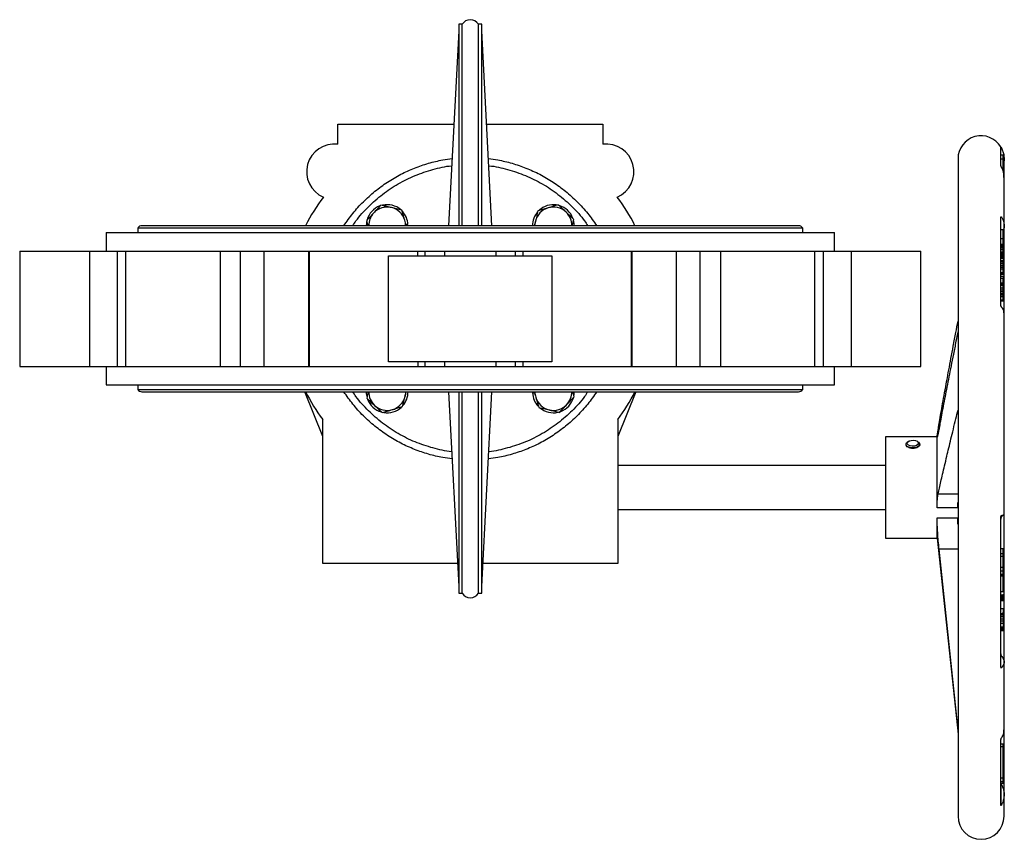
# Model space of a CAD drawing. Header units: millimetres. Extents: x 474 to 2197, y 77 to 1503.
# Tile 22 of 25: x 832 to 1259, y 1147 to 1503. Entities that reach past the tile are written whole.
import ezdxf

# ---------------------------------------------------------------- set-up
doc = ezdxf.new("R2010")
doc.units = ezdxf.units.MM

msp = doc.modelspace()

# ---------------------------------------------------------------- linework, layer by layer
at = {"color": 7, "linetype": 'Continuous', "lineweight": 25}
for p, q in [((1023.85, 1500.62), (1022.35, 1500.62)), ((1022.35, 1500.62), (1022.35, 1413.32)), ((1023.85, 1413.32), (1023.85, 1500.62)), ((1032.35, 1500.62), (1030.85, 1500.62)), ((1030.85, 1413.32), (1030.85, 1500.62)), ((1032.35, 1413.32), (1032.35, 1500.62)), ((1022.35, 1497.78), (1017.92, 1413.32)), ((1036.77, 1413.32), (1032.35, 1497.78)), ((969.85, 1448.63), (969.85, 1457.32)), ((969.85, 1457.32), (1020.23, 1457.32)), ((1034.47, 1457.32), (1084.85, 1457.32)), ((1084.85, 1457.32), (1084.85, 1448.63)), ((1257.51, 1439.45), (1257.51, 1447.44)), ((1258.51, 1443.85), (1257.51, 1443.85)), ((1258.51, 1442.14), (1258.51, 1443.85)), ((1238.92, 1442.32), (1238.92, 1157.32)), ((1258.51, 1442.14), (1257.51, 1442.14)), ((1258.92, 1434.31), (1258.92, 1442.3)), ((1258.51, 1436.93), (1258.51, 1437.15)), ((1258.92, 1413.41), (1258.92, 1434.31)), ((1000.32, 1413.83), (999.5, 1413.83)), ((869.35, 1410.32), (869.35, 1402.32)), ((869.35, 1410.32), (1185.35, 1410.32)), ((883.15, 1412.32), (883.15, 1410.32)), ((1027.35, 1412.32), (883.15, 1412.32)), ((1169.8, 1413.32), (884.9, 1413.32)), ((1171.55, 1412.32), (1027.35, 1412.32)), ((1171.55, 1410.32), (1171.55, 1412.32)), ((1185.35, 1402.32), (1185.35, 1410.32)), ((1258.51, 1411.46), (1257.51, 1411.46)), ((1258.51, 1407.62), (1258.51, 1411.46)), ((1258.92, 1375.59), (1258.92, 1413.39)), ((1258.51, 1407.62), (1257.51, 1407.62)), ((1258.51, 1405.2), (1257.51, 1405.2)), ((1258.51, 1405.2), (1258.51, 1407.62)), ((1258.51, 1405.1), (1258.51, 1405.2)), ((831.9, 1402.32), (831.9, 1352.32)), ((831.9, 1402.32), (862.11, 1402.32)), ((862.11, 1402.32), (862.11, 1352.32)), ((862.11, 1402.32), (874.26, 1402.32)), ((874.26, 1352.32), (874.26, 1402.32)), ((874.26, 1402.32), (877.84, 1402.32)), ((877.84, 1402.32), (877.84, 1352.32)), ((877.84, 1402.32), (918.81, 1402.32)), ((918.81, 1402.32), (918.81, 1352.32)), ((918.81, 1402.32), (927.7, 1402.32)), ((927.7, 1352.32), (927.7, 1402.32)), ((927.7, 1402.32), (937.83, 1402.32)), ((937.83, 1402.32), (937.83, 1352.32)), ((937.83, 1402.32), (957.26, 1402.32)), ((957.26, 1352.32), (957.26, 1402.32)), ((957.26, 1402.32), (957.41, 1402.32)), ((957.41, 1402.32), (957.41, 1352.32)), ((957.41, 1402.32), (1004.59, 1402.32)), ((1004.59, 1400.32), (1004.59, 1402.32)), ((1004.59, 1402.32), (1007.84, 1402.32)), ((1007.84, 1400.32), (1007.84, 1402.32)), ((1007.84, 1402.32), (1016.13, 1402.32)), ((1016.13, 1402.32), (1016.13, 1400.32)), ((1016.13, 1402.32), (1038.56, 1402.32)), ((1038.56, 1400.32), (1038.56, 1402.32)), ((1038.56, 1402.32), (1046.85, 1402.32)), ((1046.85, 1402.32), (1046.85, 1400.32)), ((1046.85, 1402.32), (1050.11, 1402.32)), ((1050.11, 1402.32), (1050.11, 1400.32)), ((1050.11, 1402.32), (1097.29, 1402.32)), ((1097.29, 1352.32), (1097.29, 1402.32)), ((1097.29, 1402.32), (1097.44, 1402.32)), ((1097.44, 1402.32), (1097.44, 1352.32)), ((1097.44, 1402.32), (1116.86, 1402.32)), ((1116.86, 1352.32), (1116.86, 1402.32)), ((1116.86, 1402.32), (1127, 1402.32)), ((1127, 1402.32), (1127, 1352.32)), ((1127, 1402.32), (1135.89, 1402.32)), ((1135.89, 1402.32), (1135.89, 1352.32)), ((1135.89, 1402.32), (1176.86, 1402.32)), ((1176.86, 1352.32), (1176.86, 1402.32)), ((1176.86, 1402.32), (1180.44, 1402.32)), ((1180.44, 1402.32), (1180.44, 1352.32)), ((1180.44, 1402.32), (1192.59, 1402.32)), ((1192.59, 1402.32), (1192.59, 1352.32)), ((1192.59, 1402.32), (1222.8, 1402.32)), ((1222.8, 1352.32), (1222.8, 1402.32)), ((1258.51, 1405.1), (1257.51, 1405.1)), ((1258.51, 1404.66), (1257.51, 1404.66)), ((1258.51, 1404.09), (1257.51, 1404.09)), ((1258.51, 1403.52), (1257.51, 1403.52)), ((1258.51, 1402.84), (1257.51, 1402.84)), ((1258.51, 1401.91), (1257.51, 1401.91)), ((1258.51, 1401.32), (1257.51, 1401.32)), ((1258.51, 1404.66), (1258.51, 1405.1)), ((1258.51, 1404.09), (1258.51, 1404.66)), ((1258.51, 1403.52), (1258.51, 1404.09)), ((1258.51, 1402.84), (1258.51, 1403.52)), ((1258.51, 1401.91), (1258.51, 1402.84)), ((1258.51, 1401.32), (1258.51, 1401.91)), ((1258.51, 1400.85), (1258.51, 1401.32)), ((991.9, 1354.32), (991.9, 1400.32)), ((991.9, 1400.32), (1062.8, 1400.32)), ((1062.79, 1400.32), (1062.79, 1354.32)), ((1258.51, 1400.85), (1257.51, 1400.85)), ((1258.51, 1400.49), (1257.51, 1400.49)), ((1258.51, 1400.47), (1257.51, 1400.47)), ((1258.51, 1399.92), (1257.51, 1399.92)), ((1258.51, 1399.89), (1257.51, 1399.89)), ((1258.51, 1399.64), (1257.51, 1399.64)), ((1258.51, 1399.16), (1257.51, 1399.16)), ((1257.51, 1398.2), (1258.51, 1398.2)), ((1258.51, 1397.5), (1257.51, 1397.5)), ((1258.51, 1396.8), (1257.51, 1396.8)), ((1258.51, 1400.49), (1258.51, 1400.85)), ((1258.51, 1400.47), (1258.51, 1400.49)), ((1258.51, 1399.92), (1258.51, 1400.47)), ((1258.51, 1399.92), (1258.51, 1399.89)), ((1258.51, 1399.89), (1258.51, 1399.64)), ((1258.51, 1399.64), (1258.51, 1399.16)), ((1258.51, 1399.16), (1258.51, 1398.2)), ((1258.51, 1397.5), (1258.51, 1398.2)), ((1258.51, 1396.8), (1258.51, 1397.5)), ((1258.51, 1395.87), (1258.51, 1396.8)), ((1258.51, 1395.87), (1257.51, 1395.87)), ((1258.51, 1395.19), (1257.51, 1395.19)), ((1258.51, 1394.51), (1257.51, 1394.51)), ((1258.51, 1392.83), (1257.51, 1392.83)), ((1258.51, 1392.39), (1257.51, 1392.39)), ((1258.51, 1395.19), (1258.51, 1395.87)), ((1258.51, 1394.51), (1258.51, 1395.19)), ((1258.51, 1392.83), (1258.51, 1394.51)), ((1258.51, 1392.39), (1258.51, 1392.83)), ((1258.51, 1392.18), (1258.51, 1392.39)), ((1258.51, 1392.18), (1257.51, 1392.18)), ((1258.51, 1391.26), (1257.51, 1391.26)), ((1257.51, 1390.51), (1258.51, 1390.51)), ((1258.51, 1388.35), (1257.51, 1388.35)), ((1258.51, 1388.22), (1257.51, 1388.22)), ((1258.51, 1391.26), (1258.51, 1390.51)), ((1258.51, 1388.35), (1258.51, 1390.51)), ((1258.51, 1388.22), (1258.51, 1388.35)), ((1258.51, 1387.9), (1258.51, 1388.22)), ((1258.51, 1387.9), (1257.51, 1387.9)), ((1258.51, 1387.35), (1257.51, 1387.35)), ((1258.51, 1386.18), (1257.51, 1386.18)), ((1258.51, 1385.43), (1257.51, 1385.43)), ((1258.51, 1384.71), (1257.51, 1384.71)), ((1258.51, 1387.35), (1258.51, 1387.9)), ((1258.51, 1386.18), (1258.51, 1387.35)), ((1258.51, 1385.43), (1258.51, 1386.18)), ((1258.51, 1384.71), (1258.51, 1385.43)), ((1258.51, 1383.8), (1258.51, 1384.71)), ((1258.51, 1383.8), (1257.51, 1383.8)), ((1258.51, 1383.14), (1257.51, 1383.14)), ((1258.51, 1382.52), (1257.51, 1382.52)), ((1258.51, 1381.04), (1257.51, 1381.04)), ((1258.51, 1380.68), (1257.51, 1380.68)), ((1258.51, 1380.55), (1257.51, 1380.55)), ((1258.51, 1383.14), (1258.51, 1383.8)), ((1258.51, 1382.52), (1258.51, 1383.14)), ((1258.51, 1381.04), (1258.51, 1382.52)), ((1258.51, 1381.04), (1258.51, 1380.68)), ((1258.51, 1380.68), (1258.51, 1380.55)), ((1258.92, 1288.09), (1258.92, 1375.59)), ((1062.8, 1354.32), (991.9, 1354.32)), ((1004.59, 1354.32), (1004.59, 1352.32)), ((1007.84, 1352.32), (1007.84, 1354.32)), ((1016.13, 1354.32), (1016.13, 1352.32)), ((1038.56, 1352.32), (1038.56, 1354.32)), ((1046.85, 1354.32), (1046.85, 1352.32)), ((1050.11, 1354.32), (1050.11, 1352.32)), ((831.9, 1352.32), (862.11, 1352.32)), ((862.11, 1352.32), (874.26, 1352.32)), ((869.35, 1352.32), (869.35, 1344.32)), ((874.26, 1352.32), (877.84, 1352.32)), ((877.84, 1352.32), (918.81, 1352.32)), ((918.81, 1352.32), (927.7, 1352.32)), ((927.7, 1352.32), (937.83, 1352.32)), ((937.83, 1352.32), (957.26, 1352.32)), ((957.26, 1352.32), (957.41, 1352.32)), ((957.41, 1352.32), (1004.59, 1352.32)), ((1004.59, 1352.32), (1007.84, 1352.32)), ((1007.84, 1352.32), (1016.13, 1352.32)), ((1016.13, 1352.32), (1038.56, 1352.32)), ((1038.56, 1352.32), (1046.85, 1352.32)), ((1046.85, 1352.32), (1050.11, 1352.32)), ((1050.11, 1352.32), (1097.29, 1352.32)), ((1097.29, 1352.32), (1097.44, 1352.32)), ((1097.44, 1352.32), (1116.86, 1352.32)), ((1116.86, 1352.32), (1127, 1352.32)), ((1127, 1352.32), (1135.89, 1352.32)), ((1135.89, 1352.32), (1176.86, 1352.32)), ((1176.86, 1352.32), (1180.44, 1352.32)), ((1180.44, 1352.32), (1192.59, 1352.32)), ((1185.35, 1344.32), (1185.35, 1352.32)), ((1192.59, 1352.32), (1222.8, 1352.32)), ((869.35, 1344.32), (1185.35, 1344.32)), ((883.15, 1344.32), (883.15, 1342.32)), ((883.15, 1342.32), (1027.35, 1342.32)), ((884.9, 1341.32), (1169.8, 1341.32)), ((963.35, 1321.88), (955.58, 1341.32)), ((1017.92, 1341.32), (1022.35, 1256.86)), ((1022.35, 1341.32), (1022.35, 1254.02)), ((1023.85, 1254.02), (1023.85, 1341.32)), ((1027.35, 1342.32), (1171.55, 1342.32)), ((1030.85, 1254.02), (1030.85, 1341.32)), ((1032.35, 1256.86), (1036.77, 1341.32)), ((1032.35, 1254.02), (1032.35, 1341.32)), ((1099.11, 1341.32), (1091.35, 1321.88)), ((1171.55, 1342.32), (1171.55, 1344.32)), ((1054.37, 1340.81), (1055.19, 1340.81)), ((963.35, 1266.82), (963.35, 1329.32)), ((1091.35, 1329.32), (1091.35, 1266.82)), ((1229.86, 1321.82), (1207.51, 1321.82)), ((1217.44, 1319.84), (1217.01, 1319.55)), ((1221.69, 1319.55), (1221.26, 1319.84)), ((1229.86, 1321.8), (1229.87, 1321.9)), ((1229.86, 1321.82), (1229.86, 1321.8)), ((1229.86, 1291.04), (1229.86, 1321.74)), ((1216.35, 1318.55), (1216.35, 1318.47)), ((1222.35, 1318.47), (1222.35, 1318.55)), ((1207.51, 1309.32), (1091.35, 1309.32)), ((1091.35, 1290.32), (1207.51, 1290.32)), ((1238.86, 1291.04), (1229.86, 1291.04)), ((1229.86, 1277.82), (1229.86, 1286.61)), ((1229.86, 1286.61), (1238.86, 1286.61)), ((1258.85, 1287.99), (1258.8, 1288.09)), ((1258.92, 1224.19), (1258.92, 1287.95)), ((1207.51, 1277.82), (1229.86, 1277.82)), ((1229.86, 1277.82), (1238.92, 1192.85)), ((1238.92, 1194.69), (1230.71, 1273.11)), ((1258.51, 1273.2), (1257.51, 1273.2)), ((1258.51, 1271.12), (1258.51, 1273.2)), ((1258.51, 1271.12), (1257.51, 1271.12)), ((1258.51, 1269.97), (1257.51, 1269.97)), ((1258.51, 1269.97), (1258.51, 1271.12)), ((1258.51, 1265.2), (1258.51, 1269.97)), ((1021.83, 1266.82), (963.35, 1266.82)), ((1091.35, 1266.82), (1032.87, 1266.82)), ((1258.51, 1265.2), (1257.51, 1265.2)), ((1258.51, 1263.49), (1258.51, 1265.2)), ((1258.51, 1263.49), (1257.51, 1263.49)), ((1258.51, 1262.05), (1257.51, 1262.05)), ((1258.51, 1261.72), (1257.51, 1261.72)), ((1258.51, 1261.38), (1257.51, 1261.38)), ((1258.51, 1262.05), (1258.51, 1263.49)), ((1258.51, 1261.72), (1258.51, 1262.05)), ((1258.51, 1261.38), (1258.51, 1261.72)), ((1258.51, 1254.63), (1258.51, 1261.38)), ((1022.35, 1254.02), (1023.85, 1254.02)), ((1030.85, 1254.02), (1032.35, 1254.02)), ((1258.51, 1254.63), (1257.51, 1254.63)), ((1257.51, 1253.36), (1258.51, 1253.36)), ((1257.51, 1252.83), (1258.51, 1252.83)), ((1258.51, 1252.46), (1257.51, 1252.46)), ((1258.51, 1252.44), (1257.51, 1252.44)), ((1258.51, 1252.23), (1257.51, 1252.23)), ((1258.51, 1251.84), (1257.51, 1251.84)), ((1258.51, 1253.63), (1258.51, 1253.36)), ((1258.51, 1253.36), (1258.51, 1252.83)), ((1258.51, 1252.83), (1258.51, 1252.46)), ((1258.51, 1251.34), (1257.51, 1251.34)), ((1258.51, 1250.72), (1257.51, 1250.72)), ((1258.51, 1247.23), (1257.51, 1247.23)), ((1258.51, 1247.23), (1258.51, 1245.78)), ((1258.51, 1245.05), (1257.51, 1245.05)), ((1258.51, 1244.46), (1257.51, 1244.46)), ((1258.51, 1243.78), (1257.51, 1243.78)), ((1258.51, 1245.05), (1258.51, 1245.78)), ((1258.51, 1245.05), (1258.51, 1244.46)), ((1258.51, 1244.46), (1258.51, 1243.78)), ((1258.51, 1243.78), (1258.51, 1242.74)), ((1258.51, 1242.74), (1257.51, 1242.74)), ((1258.51, 1241.86), (1257.51, 1241.86)), ((1258.51, 1240.89), (1257.51, 1240.89)), ((1257.51, 1239.46), (1258.51, 1239.46)), ((1258.51, 1238.65), (1257.51, 1238.65)), ((1258.51, 1242.74), (1258.51, 1241.86)), ((1258.51, 1241.86), (1258.51, 1240.89)), ((1258.51, 1240.89), (1258.51, 1239.46)), ((1258.51, 1238.65), (1258.51, 1239.46)), ((1258.51, 1238.09), (1258.51, 1238.65)), ((1258.51, 1238.09), (1257.51, 1238.09)), ((1258.51, 1237.7), (1257.51, 1237.7)), ((1258.51, 1237.67), (1257.51, 1237.67)), ((1258.51, 1237.7), (1258.51, 1238.09)), ((1258.51, 1237.67), (1258.51, 1237.7)), ((1258.92, 1194.7), (1258.92, 1224.19)), ((1258.92, 1166.59), (1258.92, 1194.7)), ((1258.51, 1188.52), (1257.51, 1188.52)), ((1257.54, 1190.61), (1257.54, 1190.61)), ((1258.51, 1187.35), (1258.51, 1188.52)), ((1258.51, 1187.35), (1257.51, 1187.35)), ((1258.51, 1173.83), (1257.51, 1173.83)), ((1258.51, 1172.17), (1257.51, 1172.17)), ((1258.51, 1171.51), (1257.51, 1171.51)), ((1258.51, 1172.17), (1258.51, 1173.83)), ((1258.51, 1171.51), (1258.51, 1172.17)), ((1258.92, 1157.32), (1258.92, 1166.59))]:
    msp.add_line(p, q, dxfattribs=at)
at = {"color": 8, "linetype": 'Continuous', "lineweight": 25}
for p, q in [((1230.65, 1325.19), (1230.4, 1325.19)), ((1230.3, 1297.07), (1238.92, 1297.07)), ((1238.92, 1273.11), (1230.71, 1273.11))]:
    msp.add_line(p, q, dxfattribs=at)
at = {"color": 7, "linetype": 'Continuous', "lineweight": 25, "flags": 128}
for points in [[(982.34, 1414.78), (982.28, 1414.28), (982.24, 1413.32)], [(1055.41, 1413.32), (1055.45, 1414.18), (1055.62, 1415.21)], [(1072.46, 1413.32), (1072.44, 1414.06), (1072.25, 1415.34)], [(982.24, 1341.32), (982.26, 1340.58), (982.45, 1339.3)], [(999.29, 1341.32), (999.25, 1340.46), (999.07, 1339.43)], [(1072.35, 1339.86), (1072.42, 1340.36), (1072.46, 1341.32)], [(1216.91, 1319.16), (1217.2, 1319.65), (1217.81, 1320.03), (1218.66, 1320.27), (1219.61, 1320.31), (1220.52, 1320.16), (1221.26, 1319.84), (1221.7, 1319.39), (1221.78, 1318.88), (1221.5, 1318.4), (1220.88, 1318.01), (1220.04, 1317.77), (1219.08, 1317.73), (1218.17, 1317.88), (1217.44, 1318.21), (1217, 1318.66), (1216.91, 1319.16)], [(1216.37, 1318.73), (1216.66, 1319.26), (1217.01, 1319.55)], [(1221.69, 1319.55), (1221.84, 1319.44), (1222.26, 1318.93), (1222.33, 1318.38), (1222.04, 1317.85), (1221.42, 1317.41), (1220.56, 1317.1), (1219.55, 1316.97), (1218.51, 1317.03), (1217.58, 1317.27), (1216.86, 1317.67), (1216.43, 1318.17), (1216.37, 1318.73), (1216.37, 1318.73)], [(1257.51, 1227.71), (1257.56, 1227.21), (1257.62, 1226.98), (1257.68, 1226.79), (1257.73, 1226.72), (1257.78, 1226.65), (1257.87, 1226.56), (1257.87, 1226.56), (1257.88, 1226.54), (1257.92, 1226.5), (1258.27, 1226.08), (1258.56, 1225.6), (1258.77, 1225.1), (1258.89, 1224.6), (1258.92, 1224.31), (1258.9, 1223.82), (1258.81, 1223.39), (1258.61, 1222.88), (1258.27, 1222.31), (1257.91, 1221.86), (1257.8, 1221.75), (1257.77, 1221.72), (1257.77, 1221.71), (1257.76, 1221.71), (1257.76, 1221.71), (1257.76, 1221.71), (1257.76, 1221.71), (1257.76, 1221.71), (1257.76, 1221.71), (1257.76, 1221.71), (1257.76, 1221.71), (1257.76, 1221.71), (1257.71, 1221.68), (1257.66, 1221.69), (1257.58, 1221.81), (1257.53, 1222), (1257.51, 1222.28)]]:
    msp.add_lwpolyline(points, dxfattribs=at)
at = {"color": 7, "linetype": 'Continuous', "lineweight": 25}
for centre, radius, start, end in [((1027.35, 1498.56), 4.06, 30.5102, 149.4898), ((1248.92, 1442.32), 10, 30.801, 180), ((968.35, 1436.72), 12, 82.8192, 246.8265), ((1086.35, 1436.72), 12, 293.1735, 97.1808), ((1027.35, 1377.32), 80, 142.7998, 153.2563), ((991.29, 1413.38), 9.05, 49.4148, 102.5104), ((1063.41, 1413.38), 9.05, 81.099, 132.9513), ((1027.35, 1377.32), 80, 26.7437, 37.2002), ((991.29, 1413.38), 9.05, 110.3971, 163.7333), ((991.29, 1413.38), 8, 136.7617, 180.4472), ((991.29, 1413.38), 8, 76.7617, 136.7617), ((991.29, 1413.38), 8, 16.7617, 76.7617), ((991.29, 1413.38), 9.05, 2.8501, 43.1078), ((1063.41, 1413.38), 9.05, 139.0885, 180.3953), ((1063.41, 1413.38), 8, 106.7617, 166.7617), ((1063.41, 1413.38), 8, 46.7617, 106.7617), ((1063.41, 1413.38), 9.05, 20.3971, 73.7333), ((1063.41, 1413.38), 8, 359.5528, 46.7617), ((991.29, 1413.38), 8, 359.5528, 16.7617), ((884.9, 1411.29), 2.03, 90, 149.4898), ((1169.8, 1411.29), 2.03, 30.5102, 90), ((884.9, 1343.35), 2.03, 210.5102, 270), ((1027.35, 1377.32), 80, 206.7437, 216.8699), ((991.29, 1341.26), 8, 179.5528, 226.7617), ((991.29, 1341.26), 9.05, 319.0885, 0.3953), ((1063.41, 1341.26), 8, 179.5528, 196.7617), ((1063.41, 1341.26), 8, 316.7617, 0.4472), ((1027.35, 1377.32), 80, 323.1301, 333.2563), ((1169.8, 1343.35), 2.03, 270, 329.4898), ((991.29, 1341.26), 9.05, 200.3971, 253.7333), ((991.29, 1341.26), 8, 286.7617, 346.7617), ((1063.41, 1341.26), 9.05, 182.8501, 223.1078), ((1063.41, 1341.26), 8, 196.7617, 256.7617), ((1063.41, 1341.26), 9.05, 290.3971, 343.7333), ((991.29, 1341.26), 8, 226.7617, 286.7617), ((991.29, 1341.26), 9.05, 261.099, 312.9513), ((1063.41, 1341.26), 9.05, 229.4148, 282.5104), ((1063.41, 1341.26), 8, 256.7617, 316.7617), ((1027.35, 1256.08), 4.06, 210.5102, 329.4898), ((1248.92, 1157.32), 10, 180, 360)]:
    msp.add_arc(centre, radius, start, end, dxfattribs=at)
for points, knots in [([(1257.51, 1447.43), (1257.52, 1447.42), (1257.53, 1447.4), (1257.61, 1447.26), (1257.66, 1447.16), (1257.71, 1447.08), (1257.72, 1447.05), (1257.73, 1447.03), (1257.74, 1447.01), (1257.75, 1446.99), (1257.78, 1446.93), (1257.84, 1446.82), (1258.03, 1446.45), (1258.4, 1445.59), (1258.93, 1443.69), (1259.03, 1441.5), (1258.63, 1439.98), (1258.51, 1439.55)], [0, 0, 0, 0, 0.059283, 0.08569, 0.1122866, 0.1184725, 0.1215619, 0.1258228, 0.1266247, 0.1282313, 0.134648, 0.1474742, 0.1731279, 0.2758413, 0.4645797, 0.8461689, 1, 1, 1, 1]), ([(1258.78, 1434.18), (1258.82, 1434.66), (1258.92, 1435.66), (1258.56, 1436.9), (1258.24, 1437.76), (1258.05, 1438.17), (1257.93, 1438.41), (1257.85, 1438.56), (1257.8, 1438.66), (1257.77, 1438.71), (1257.75, 1438.73), (1257.75, 1438.75), (1257.74, 1438.76), (1257.72, 1438.8), (1257.67, 1438.89), (1257.61, 1439.06), (1257.53, 1439.28), (1257.52, 1439.39), (1257.51, 1439.45)], [0, 0, 0, 0, 0.246894, 0.516614, 0.651123, 0.718335, 0.751935, 0.785535, 0.802335, 0.810735, 0.814934, 0.817262, 0.818426, 0.823109, 0.839258, 0.869351, 0.920036, 1, 1, 1, 1]), ([(976.4, 1413.32), (976.84, 1414.01), (978.77, 1416.98), (983.07, 1421.61), (989.18, 1427.06), (996.01, 1431.59), (1003.36, 1435.25), (1011.13, 1437.78), (1016.5, 1439.11), (1019.25, 1439.29), (1019.28, 1439.29)], [0, 0, 0, 0, 0.047718, 0.206132, 0.364546, 0.52296, 0.681375, 0.839789, 0.998203, 1, 1, 1, 1]), ([(1035.41, 1439.29), (1035.44, 1439.29), (1038.19, 1439.11), (1043.56, 1437.78), (1051.34, 1435.25), (1058.68, 1431.59), (1065.52, 1427.06), (1071.63, 1421.61), (1075.92, 1416.98), (1077.85, 1414.01), (1078.3, 1413.32)], [0, 0, 0, 0, 0.001797, 0.160211, 0.318625, 0.47704, 0.635454, 0.793868, 0.952282, 1, 1, 1, 1]), ([(1065.53, 1422.37), (1064.81, 1422.16), (1063.36, 1421.72), (1061.86, 1421.27), (1061.1, 1421.04)], [0, 0, 0, 0, 0.495458, 1, 1, 1, 1]), ([(1068.89, 1419.21), (1067.97, 1420.08), (1066.83, 1421.15), (1065.73, 1422.18), (1065.53, 1422.37)], [0, 0, 0, 0, 0.811304, 1, 1, 1, 1]), ([(985.46, 1418.86), (984.59, 1417.94), (983.52, 1416.8), (982.49, 1415.7), (982.29, 1415.5)], [0, 0, 0, 0, 0.811304, 1, 1, 1, 1]), ([(988.62, 1422.23), (987.8, 1421.36), (986.76, 1420.24), (985.69, 1419.11), (985.46, 1418.86)], [0, 0, 0, 0, 0.785622, 1, 1, 1, 1]), ([(993.12, 1421.17), (993.01, 1421.19), (992.2, 1421.38), (990.68, 1421.74), (989.31, 1422.06), (988.62, 1422.23)], [0, 0, 0, 0, 0.0700858, 0.5307822, 1, 1, 1, 1]), ([(997.61, 1420.11), (996.88, 1420.28), (995.41, 1420.63), (993.89, 1420.99), (993.12, 1421.17)], [0, 0, 0, 0, 0.495458, 1, 1, 1, 1]), ([(998.95, 1415.69), (998.91, 1415.79), (998.67, 1416.59), (998.22, 1418.08), (997.82, 1419.43), (997.61, 1420.11)], [0, 0, 0, 0, 0.070086, 0.530782, 1, 1, 1, 1]), ([(1056.68, 1419.71), (1056.51, 1418.98), (1056.16, 1417.51), (1055.8, 1415.98), (1055.62, 1415.21)], [0, 0, 0, 0, 0.495458, 1, 1, 1, 1]), ([(1061.1, 1421.04), (1061, 1421.01), (1060.2, 1420.77), (1058.71, 1420.32), (1057.36, 1419.92), (1056.68, 1419.71)], [0, 0, 0, 0, 0.070086, 0.530782, 1, 1, 1, 1]), ([(1072.26, 1416.05), (1071.38, 1416.87), (1070.27, 1417.91), (1069.13, 1418.98), (1068.89, 1419.21)], [0, 0, 0, 0, 0.785622, 1, 1, 1, 1]), ([(982.29, 1415.5), (982.51, 1414.78), (982.72, 1414.07), (982.95, 1413.32), (982.95, 1413.32)], [0, 0, 0, 0, 0.995001, 1, 1, 1, 1]), ([(999.66, 1413.32), (999.65, 1413.36), (999.42, 1414.13), (999.17, 1414.93), (998.95, 1415.69)], [0, 0, 0, 0, 0.049031, 1, 1, 1, 1]), ([(1055.62, 1415.21), (1055.6, 1415.11), (1055.45, 1414.47), (1055.3, 1413.84), (1055.18, 1413.32)], [0, 0, 0, 0, 0.168087, 1, 1, 1, 1]), ([(1071.61, 1413.32), (1071.66, 1413.53), (1071.88, 1414.46), (1072.09, 1415.36), (1072.26, 1416.05)], [0, 0, 0, 0, 0.231482, 1, 1, 1, 1]), ([(1257.51, 1416.91), (1257.52, 1417), (1257.53, 1417.16), (1257.61, 1417.23), (1257.68, 1417.22), (1257.78, 1417.14), (1258, 1416.75), (1258.16, 1416.46), (1258.27, 1416.24), (1258.27, 1416.24), (1258.27, 1416.23), (1258.28, 1416.22), (1258.32, 1416.14), (1258.45, 1415.84), (1258.8, 1414.89), (1258.98, 1413.43), (1258.88, 1412.05), (1258.57, 1411.42), (1258.51, 1411.3)], [0, 0, 0, 0, 0.052544, 0.09619, 0.115155, 0.124162, 0.172898, 0.274139, 0.27416, 0.274323, 0.274781, 0.276515, 0.283258, 0.309848, 0.415408, 0.707395, 0.943978, 1, 1, 1, 1]), ([(1257.51, 1379.12), (1257.51, 1382.68), (1257.51, 1389.8), (1257.51, 1399.64), (1257.51, 1408.82), (1257.51, 1414.22), (1257.51, 1416.91)], [0, 0, 0, 0, 0.249524, 0.5, 0.750476, 1, 1, 1, 1]), ([(1257.95, 1416.85), (1257.86, 1416.93), (1257.75, 1417.02), (1257.68, 1417.18), (1257.66, 1417.22)], [0, 0, 0, 0, 0.77167, 1, 1, 1, 1]), ([(1258.79, 1375.5), (1258.82, 1375.83), (1258.9, 1376.65), (1258.31, 1377.47), (1257.84, 1378.01), (1257.74, 1378.09), (1257.7, 1378.18), (1257.65, 1378.28), (1257.6, 1378.44), (1257.53, 1378.74), (1257.52, 1378.96), (1257.51, 1379.12)], [0, 0, 0, 0, 0.298252, 0.736705, 0.797489, 0.822937, 0.834451, 0.849484, 0.880292, 0.914861, 1, 1, 1, 1]), ([(1230.4, 1325.19), (1230.57, 1326.27), (1230.94, 1328.55), (1231.56, 1332.21), (1232.3, 1336.36), (1233.15, 1341.06), (1234.04, 1345.93), (1234.96, 1350.9), (1235.9, 1355.9), (1236.92, 1361.31), (1237.93, 1366.7), (1238.61, 1370.3), (1238.92, 1371.95)], [0, 0, 0, 0, 0.068869, 0.146238, 0.234598, 0.334999, 0.448169, 0.546796, 0.653913, 0.769124, 0.894481, 1, 1, 1, 1]), ([(1238.92, 1367.68), (1238.63, 1366.19), (1237.96, 1362.85), (1236.96, 1357.79), (1235.94, 1352.65), (1235, 1347.89), (1234.13, 1343.49), (1233.3, 1339.24), (1232.52, 1335.17), (1231.78, 1331.3), (1231.13, 1327.87), (1230.75, 1325.72), (1230.57, 1324.72)], [0, 0, 0, 0, 0.103893, 0.233589, 0.353156, 0.463308, 0.566113, 0.660144, 0.760529, 0.850265, 0.930203, 1, 1, 1, 1]), ([(1019.28, 1315.35), (1019.25, 1315.35), (1016.5, 1315.53), (1011.13, 1316.86), (1003.36, 1319.39), (996.01, 1323.05), (989.18, 1327.58), (983.07, 1333.03), (978.77, 1337.65), (976.84, 1340.63), (976.4, 1341.32)], [0, 0, 0, 0, 0.001797, 0.160211, 0.318625, 0.47704, 0.635454, 0.793868, 0.952282, 1, 1, 1, 1]), ([(983.08, 1341.32), (983.03, 1341.11), (982.81, 1340.18), (982.6, 1339.28), (982.44, 1338.59)], [0, 0, 0, 0, 0.231482, 1, 1, 1, 1]), ([(999.07, 1339.43), (999.1, 1339.53), (999.25, 1340.17), (999.4, 1340.8), (999.52, 1341.32)], [0, 0, 0, 0, 0.168087, 1, 1, 1, 1]), ([(1078.3, 1341.32), (1077.85, 1340.63), (1075.92, 1337.65), (1071.63, 1333.03), (1065.52, 1327.58), (1058.68, 1323.05), (1051.34, 1319.39), (1043.56, 1316.86), (1038.19, 1315.53), (1035.44, 1315.35), (1035.41, 1315.35)], [0, 0, 0, 0, 0.047718, 0.206132, 0.364546, 0.52296, 0.681375, 0.839789, 0.998203, 1, 1, 1, 1]), ([(1055.04, 1341.32), (1055.05, 1341.28), (1055.28, 1340.51), (1055.52, 1339.71), (1055.75, 1338.95)], [0, 0, 0, 0, 0.049031, 1, 1, 1, 1]), ([(1072.4, 1339.14), (1072.19, 1339.86), (1071.97, 1340.57), (1071.75, 1341.32), (1071.75, 1341.32)], [0, 0, 0, 0, 0.995001, 1, 1, 1, 1]), ([(982.44, 1338.59), (983.31, 1337.77), (984.42, 1336.73), (985.56, 1335.66), (985.81, 1335.43)], [0, 0, 0, 0, 0.785622, 1, 1, 1, 1]), ([(998.02, 1334.93), (998.19, 1335.66), (998.53, 1337.13), (998.89, 1338.66), (999.07, 1339.43)], [0, 0, 0, 0, 0.495458, 1, 1, 1, 1]), ([(1055.75, 1338.95), (1055.78, 1338.85), (1056.02, 1338.05), (1056.47, 1336.55), (1056.88, 1335.21), (1057.08, 1334.53)], [0, 0, 0, 0, 0.070086, 0.530782, 1, 1, 1, 1]), ([(1069.24, 1335.78), (1070.11, 1336.7), (1071.18, 1337.84), (1072.21, 1338.94), (1072.4, 1339.14)], [0, 0, 0, 0, 0.811304, 1, 1, 1, 1]), ([(985.81, 1335.43), (986.73, 1334.56), (987.87, 1333.49), (988.96, 1332.46), (989.17, 1332.27)], [0, 0, 0, 0, 0.811304, 1, 1, 1, 1]), ([(989.17, 1332.27), (989.89, 1332.48), (991.34, 1332.92), (992.84, 1333.37), (993.59, 1333.6)], [0, 0, 0, 0, 0.495458, 1, 1, 1, 1]), ([(993.59, 1333.6), (993.7, 1333.63), (994.49, 1333.87), (995.99, 1334.32), (997.34, 1334.72), (998.02, 1334.93)], [0, 0, 0, 0, 0.070086, 0.530782, 1, 1, 1, 1]), ([(1057.08, 1334.53), (1057.81, 1334.36), (1059.29, 1334.01), (1060.81, 1333.65), (1061.58, 1333.47)], [0, 0, 0, 0, 0.495458, 1, 1, 1, 1]), ([(1061.58, 1333.47), (1061.68, 1333.44), (1062.49, 1333.25), (1064.01, 1332.9), (1065.38, 1332.57), (1066.07, 1332.41)], [0, 0, 0, 0, 0.0700858, 0.5307822, 1, 1, 1, 1]), ([(1066.07, 1332.41), (1066.89, 1333.28), (1067.94, 1334.39), (1069.01, 1335.53), (1069.24, 1335.78)], [0, 0, 0, 0, 0.785622, 1, 1, 1, 1]), ([(1230.3, 1297.07), (1230.48, 1297.9), (1230.85, 1299.67), (1231.5, 1302.51), (1232.25, 1305.74), (1233.12, 1309.4), (1234.02, 1313.19), (1234.96, 1317.06), (1235.9, 1320.96), (1236.93, 1325.19), (1237.94, 1329.36), (1238.62, 1332.12), (1238.92, 1333.36)], [0, 0, 0, 0, 0.0686764, 0.1462095, 0.2347772, 0.3354705, 0.4490202, 0.5480262, 0.6556176, 0.7714583, 0.8976344, 1, 1, 1, 1]), ([(1230.57, 1324.72), (1230.47, 1324.19), (1230.28, 1323.13), (1230.05, 1322.15), (1229.89, 1321.61), (1229.87, 1321.7), (1229.86, 1321.74)], [0, 0, 0, 0, 0.252145, 0.502865, 0.75214, 1, 1, 1, 1]), ([(1229.9, 1322.1), (1229.93, 1322.3), (1229.99, 1322.7), (1230.17, 1323.74), (1230.32, 1324.71), (1230.4, 1325.19)], [0, 0, 0, 0, 0.331607, 0.664894, 1, 1, 1, 1]), ([(1207.51, 1321.77), (1207.51, 1321.73), (1207.51, 1321.64), (1207.51, 1320.54), (1207.51, 1319.16), (1207.51, 1318.47)], [0, 0, 0, 0, 0.298171, 0.649085, 1, 1, 1, 1]), ([(1207.51, 1318.47), (1207.51, 1317.63), (1207.51, 1315.96), (1207.51, 1312.65), (1207.51, 1308.9), (1207.51, 1304.78), (1207.51, 1300.47), (1207.51, 1296.14), (1207.51, 1291.95), (1207.51, 1288.07), (1207.51, 1284.63), (1207.51, 1281.78), (1207.51, 1279.61), (1207.51, 1278.29), (1207.51, 1277.72), (1207.51, 1277.86), (1207.51, 1277.87)], [0, 0, 0, 0, 0.076044, 0.152088, 0.228132, 0.304175, 0.380219, 0.456263, 0.532307, 0.608351, 0.684395, 0.760439, 0.836483, 0.912526, 0.98857, 1, 1, 1, 1]), ([(1216.38, 1318.63), (1216.38, 1318.68), (1216.4, 1318.79), (1216.47, 1318.89), (1216.51, 1318.94)], [0, 0, 0, 0, 0.438313, 1, 1, 1, 1]), ([(1219.35, 1316.7), (1218.96, 1316.73), (1218.17, 1316.79), (1217.2, 1317.22), (1216.63, 1317.65), (1216.55, 1317.91), (1216.54, 1317.94)], [0, 0, 0, 0, 0.310717, 0.62665, 0.9423, 1, 1, 1, 1]), ([(1222.16, 1317.96), (1222.15, 1317.92), (1222.07, 1317.66), (1221.5, 1317.23), (1220.54, 1316.79), (1219.74, 1316.73), (1219.35, 1316.7)], [0, 0, 0, 0, 0.062434, 0.373955, 0.685984, 1, 1, 1, 1]), ([(1229.86, 1291.04), (1229.86, 1291.67), (1229.88, 1292.95), (1229.97, 1294.61), (1230.11, 1296.04), (1230.24, 1296.72), (1230.3, 1297.07)], [0, 0, 0, 0, 0.248557, 0.497991, 0.748439, 1, 1, 1, 1]), ([(1238.86, 1291.04), (1238.86, 1291.68), (1238.87, 1292.56), (1238.91, 1293.3), (1238.92, 1293.51)], [0, 0, 0, 0, 0.72099, 1, 1, 1, 1]), ([(1230.71, 1273.11), (1230.6, 1274.32), (1230.36, 1276.72), (1230.09, 1280.27), (1229.9, 1283.64), (1229.87, 1285.62), (1229.86, 1286.61)], [0, 0, 0, 0, 0.252169, 0.503138, 0.752305, 1, 1, 1, 1]), ([(1238.92, 1283.73), (1238.91, 1284.04), (1238.87, 1285.05), (1238.86, 1285.97), (1238.86, 1286.61)], [0, 0, 0, 0, 0.301124, 1, 1, 1, 1]), ([(1257.51, 1286.72), (1257.52, 1286.9), (1257.53, 1287.15), (1257.6, 1287.45), (1257.66, 1287.59), (1257.71, 1287.68), (1257.77, 1287.72), (1257.89, 1287.71), (1257.99, 1287.74), (1258.17, 1287.77), (1258.47, 1287.83), (1258.61, 1287.9), (1258.7, 1287.94)], [0, 0, 0, 0, 0.127795, 0.181418, 0.231064, 0.253529, 0.276664, 0.325574, 0.432674, 0.455516, 0.642775, 1, 1, 1, 1]), ([(1257.51, 1286.77), (1257.51, 1286.66), (1257.52, 1286.53), (1257.53, 1286.58), (1257.54, 1286.58)], [0, 0, 0, 0, 0.87592, 1, 1, 1, 1]), ([(1257.51, 1222.28), (1257.51, 1225.55), (1257.51, 1232.11), (1257.51, 1242.49), (1257.51, 1253.2), (1257.51, 1264.21), (1257.51, 1275.39), (1257.51, 1282.95), (1257.51, 1286.72)], [0, 0, 0, 0, 0.166081, 0.332788, 0.5, 0.667205, 0.833915, 1, 1, 1, 1]), ([(1257.56, 1286.53), (1257.55, 1286.46), (1257.51, 1286.33), (1257.52, 1286.19), (1257.52, 1286.14)], [0, 0, 0, 0, 0.562298, 1, 1, 1, 1]), ([(1257.56, 1286.52), (1257.61, 1286.68), (1257.7, 1286.99), (1257.98, 1287.41), (1258.34, 1287.74), (1258.63, 1287.88), (1258.77, 1287.94)], [0, 0, 0, 0, 0.253499, 0.509782, 0.760952, 1, 1, 1, 1]), ([(1258.02, 1287.76), (1257.91, 1287.69), (1257.77, 1287.59), (1257.68, 1287.57), (1257.65, 1287.56)], [0, 0, 0, 0, 0.71526, 1, 1, 1, 1]), ([(1257.62, 1221.57), (1257.63, 1221.61), (1257.66, 1221.69), (1257.76, 1221.79), (1257.85, 1221.83), (1257.92, 1221.86)], [0, 0, 0, 0, 0.213039, 0.458568, 1, 1, 1, 1]), ([(1257.51, 1190.29), (1257.52, 1190.4), (1257.53, 1190.6), (1257.61, 1190.9), (1257.67, 1191.1), (1257.77, 1191.29), (1258.17, 1191.79), (1258.45, 1192.41), (1258.62, 1192.9), (1258.62, 1192.9), (1258.62, 1192.9), (1258.62, 1192.9), (1258.62, 1192.9), (1258.62, 1192.92), (1258.64, 1192.98), (1258.72, 1193.22), (1258.9, 1193.85), (1258.84, 1194.44), (1258.8, 1194.83)], [0, 0, 0, 0, 0.0732849, 0.1340647, 0.160438, 0.172849, 0.2397811, 0.5725285, 0.5725301, 0.5725427, 0.5725772, 0.5727075, 0.5732127, 0.575202, 0.583096, 0.6145455, 0.7400611, 1, 1, 1, 1]), ([(1257.51, 1162.14), (1257.51, 1163.87), (1257.51, 1167.34), (1257.51, 1173.97), (1257.51, 1181.51), (1257.51, 1187.37), (1257.51, 1190.29)], [0, 0, 0, 0, 0.249477, 0.5, 0.750523, 1, 1, 1, 1]), ([(1257.51, 1170.61), (1257.51, 1170.54), (1257.51, 1170.12), (1257.53, 1168.99), (1257.55, 1167.04), (1257.52, 1165.05), (1257.51, 1163.35), (1257.51, 1162.47), (1257.51, 1162.11), (1257.51, 1162.04)], [0, 0, 0, 0, 0.026541, 0.157057, 0.394957, 0.71607, 0.875269, 0.97524, 1, 1, 1, 1]), ([(1257.54, 1171.51), (1257.56, 1171.44), (1257.59, 1171.34), (1257.66, 1171.18), (1257.7, 1171.08), (1257.76, 1170.96), (1257.81, 1170.89), (1257.84, 1170.82), (1257.86, 1170.79), (1257.92, 1170.67), (1258.15, 1170.22), (1258.69, 1168.91), (1259.04, 1166.87), (1258.78, 1164.7), (1258.29, 1163.23), (1257.9, 1162.49), (1257.76, 1162.22)], [0, 0, 0, 0, 0.031265, 0.045379, 0.058004, 0.063946, 0.083864, 0.084192, 0.086951, 0.094775, 0.124633, 0.24112, 0.526443, 0.748184, 0.906095, 1, 1, 1, 1]), ([(1257.76, 1162.22), (1257.75, 1162.2), (1257.73, 1162.17), (1257.69, 1162.12), (1257.64, 1162.05), (1257.57, 1162.02), (1257.52, 1162.04), (1257.51, 1162.11), (1257.51, 1162.14)], [0, 0, 0, 0, 0.047611, 0.098941, 0.222003, 0.455508, 0.716388, 1, 1, 1, 1]), ([(1257.66, 1162.08), (1257.67, 1162.12), (1257.74, 1162.31), (1257.86, 1162.44), (1257.94, 1162.54)], [0, 0, 0, 0, 0.245931, 1, 1, 1, 1])]:
    msp.add_open_spline(points, degree=3, knots=knots, dxfattribs=at)
at = {"color": 8, "linetype": 'Continuous', "lineweight": 25}
for points, knots in [([(972.52, 1413.32), (973.78, 1415.13), (976.34, 1418.8), (980.89, 1423.78), (985.92, 1428.33), (991.37, 1432.31), (997.14, 1435.67), (1003.1, 1438.39), (1009.19, 1440.45), (1014.64, 1441.79), (1018.1, 1442.22), (1019.44, 1442.38)], [0, 0, 0, 0, 0.1161915, 0.2352551, 0.3543188, 0.4727492, 0.5899329, 0.7052951, 0.816912, 0.928538, 1, 1, 1, 1]), ([(1035.25, 1442.38), (1036.6, 1442.22), (1040.05, 1441.79), (1045.5, 1440.45), (1051.6, 1438.39), (1057.56, 1435.67), (1063.33, 1432.31), (1068.78, 1428.33), (1073.81, 1423.78), (1078.36, 1418.8), (1080.92, 1415.13), (1082.18, 1413.32)], [0, 0, 0, 0, 0.071462, 0.183079, 0.294705, 0.410067, 0.527251, 0.645681, 0.764745, 0.883808, 1, 1, 1, 1]), ([(1019.44, 1312.26), (1018.1, 1312.42), (1014.64, 1312.84), (1009.19, 1314.19), (1003.1, 1316.25), (997.14, 1318.97), (991.37, 1322.33), (985.92, 1326.31), (980.89, 1330.86), (976.34, 1335.84), (973.78, 1339.51), (972.52, 1341.32)], [0, 0, 0, 0, 0.071462, 0.183079, 0.294705, 0.410067, 0.527251, 0.645681, 0.764745, 0.883808, 1, 1, 1, 1]), ([(1082.18, 1341.32), (1080.92, 1339.51), (1078.36, 1335.84), (1073.81, 1330.86), (1068.78, 1326.31), (1063.33, 1322.33), (1057.56, 1318.97), (1051.6, 1316.25), (1045.5, 1314.19), (1040.05, 1312.84), (1036.6, 1312.42), (1035.25, 1312.26)], [0, 0, 0, 0, 0.116192, 0.235255, 0.354319, 0.472749, 0.589933, 0.705295, 0.816912, 0.928538, 1, 1, 1, 1])]:
    msp.add_open_spline(points, degree=3, knots=knots, dxfattribs=at)
at = {"color": 7, "linetype": 'Continuous', "lineweight": 25}
for points in [[(1258.51, 1437.15), (1258.51, 1438.31), (1258.51, 1440.63), (1258.51, 1441.63), (1258.51, 1442.14)], [(1258.51, 1173.83), (1258.51, 1175.85), (1258.51, 1179.91), (1258.51, 1184.87), (1258.51, 1187.35)]]:
    msp.add_open_spline(points, degree=3, dxfattribs=at)

doc.saveas('drawing.dxf')
